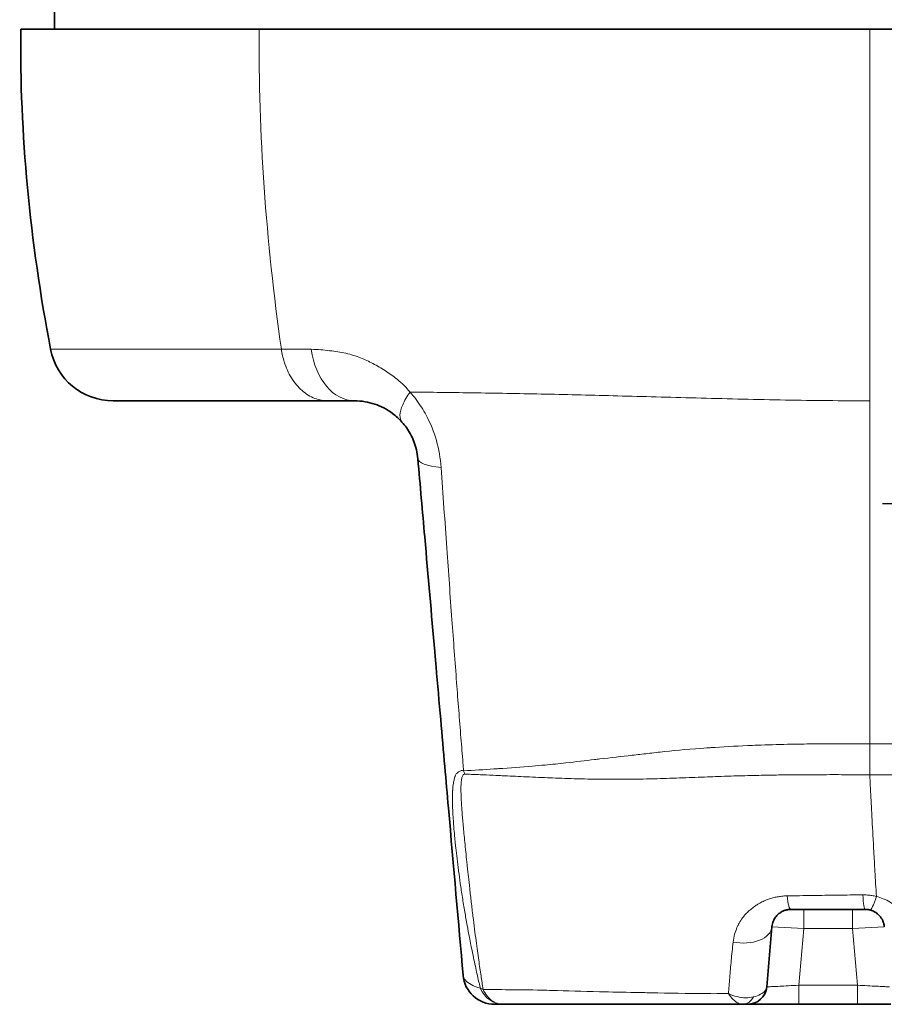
# Model space of a CAD drawing. Header units: millimetres. Extents: x 5 to 415, y 5 to 292.
# Tile 59 of 199: x 77 to 91, y 219 to 234. Entities that reach past the tile are written whole.
import ezdxf

# ---------------------------------------------------------------- set-up
doc = ezdxf.new("R2010")
doc.units = ezdxf.units.MM
doc.linetypes.add('CHAIN', pattern=[0.3543, 0.2362, -0.0295, 0.0591, -0.0295])
doc.linetypes.add('LONG_DASH_DOTTED', pattern=[0.3001, 0.2362, -0.0295, 0.0049, -0.0295])
for name, color, linetype, lineweight in [('Mittelpunktmarkierung (ISO)', 7, 'LONG_DASH_DOTTED', 25), ('Sichtbar (ISO)', 7, 'Continuous', 35), ('Sichtbar schmal (ISO)', 7, 'Continuous', 18)]:
    doc.layers.add(name, color=color, linetype=linetype, lineweight=lineweight)

msp = doc.modelspace()

# ---------------------------------------------------------------- linework, layer by layer
at = {"layer": 'Mittelpunktmarkierung (ISO)', "linetype": 'CHAIN', "ltscale": 8.778277}
msp.add_line((98.89540568, 226.73236588), (90.9955511, 226.73351475), dxfattribs=at)
at = {"layer": 'Sichtbar (ISO)'}
for p, q in [((77.96444454, 234.20456235), (77.9644436, 234.50493727)), ((90.79547127, 234.20454709), (133.94547839, 234.20468213)), ((82.26704165, 228.35490851), (82.68799806, 228.35490851)), ((89.17387861, 219.12876368), (89.25669388, 220.07534654)), ((85.02038583, 218.85491055), (84.89363225, 218.85491055)), ((85.0203721, 218.85491055), (85.02039812, 218.85491055)), ((85.02039812, 218.85491055), (85.02038583, 218.85491055)), ((85.0203973, 218.85491055), (88.79721663, 218.85491055)), ((88.87501927, 218.85491055), (88.79721663, 218.85491055)), ((89.67807608, 218.85491055), (90.6032153, 218.85491055))]:
    msp.add_line(p, q, dxfattribs=at)
for centre, radius, start, end in [((78.88668664, 229.35490851), 1, 190.900723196, 270.000000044), ((84.89363627, 219.35491055), 0.5, 184.999822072, 269.999693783), ((88.87502021, 219.15491055), 0.3, 269.999819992, 354.999978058), ((85.02040284, 219.35491055), 0.5, 269.995223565, 269.996477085)]:
    msp.add_arc(centre, radius, start, end, dxfattribs=at)
for centre, major_axis, ratio, start_param, end_param in [((92.17338615, 228.7042527), (7.77407722, -18.47416624), 0.6778933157, 4.1441349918, 4.4104793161), ((85.02037938, 219.35491055), (0.00002759, -0.5), 0.813070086, 6.2830995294, 6.2831606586)]:
    msp.add_ellipse(centre, major_axis=major_axis, ratio=ratio, start_param=start_param, end_param=end_param, dxfattribs=at)
for points, knots in [([(77.43433687, 234.20456069), (77.43433685, 234.20456494), (77.5592804, 234.20456957), (77.86094501, 234.20457541), (77.91069676, 234.20457631), (77.96444979, 234.20457721)], [-3.77153117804, -3.77153117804, -3.77153117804, -3.77153117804, -3.39162070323, -3.39162070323, -3.32378314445, -3.32378314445, -3.32378314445, -3.32378314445]), ([(81.18652528, 234.20453535), (80.25090047, 234.2045364), (79.26197494, 234.20453862), (77.79885782, 234.20454746), (77.43433689, 234.20455343), (77.43433687, 234.20456069)], [-1.1410218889, -1.1410218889, -1.1410218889, -1.1410218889, -0.5707381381, -0.5707381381, -0.00001721, -0.00001721, -0.00001721, -0.00001721]), ([(77.96444411, 234.20456235), (77.96444426, 234.20455969), (78.01531671, 234.20455725), (78.11102909, 234.20455505), (78.20674161, 234.20455285), (78.3472942, 234.20455087), (78.52574717, 234.20454912), (78.61497365, 234.20454825), (78.71367523, 234.20454742), (78.82087031, 234.20454666), (78.92806538, 234.20454589), (79.04375397, 234.20454517), (79.16711631, 234.20454451), (79.29047866, 234.20454384), (79.42151477, 234.20454323), (79.55936134, 234.20454266), (79.69720791, 234.2045421), (79.84186492, 234.20454158), (79.99239759, 234.20454111), (80.12308856, 234.2045407), (80.25820832, 234.20454033), (80.39724012, 234.20453999), (80.53627192, 234.20453964), (80.67921575, 234.20453934), (80.82510093, 234.20453906), (80.94358549, 234.20453884), (81.06401026, 234.20453863), (81.18653016, 234.20453845)], [0, 0, 0, 0, 0.07727824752, 0.07727824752, 0.07727824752, 0.15455660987, 0.15455660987, 0.15455660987, 0.19319579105, 0.19319579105, 0.19319579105, 0.23183497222, 0.23183497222, 0.23183497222, 0.2704741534, 0.2704741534, 0.2704741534, 0.30911333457, 0.30911333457, 0.30911333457, 0.34265949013, 0.34265949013, 0.34265949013, 0.37620564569, 0.37620564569, 0.37620564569, 0.40345105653, 0.40345105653, 0.40345105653, 0.40345105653]), ([(90.79547128, 234.20454709), (89.8349103, 234.20454408), (88.99944198, 234.20454154), (87.04800066, 234.20453724), (86.1895598, 234.20453608), (83.82137872, 234.20453382), (82.27373162, 234.20453413), (81.18653016, 234.20453535)], [-0.9054237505, -0.9054237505, -0.9054237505, -0.9054237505, -0.69931160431, -0.69931160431, -0.48779941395, -0.48779941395, -0.00000582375, -0.00000582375, -0.00000582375, -0.00000582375]), ([(78.88668664, 228.35490851), (78.88668632, 228.35490851), (78.8971367, 228.35490851), (78.91821651, 228.35490851), (78.93790832, 228.35490851), (78.96687584, 228.35490851), (79.00525511, 228.35490851), (79.04219024, 228.35490851), (79.08784214, 228.35490851), (79.14219638, 228.35490851), (79.19504488, 228.35490851), (79.25612024, 228.35490851), (79.32532018, 228.35490851), (79.39326785, 228.35490851), (79.46904871, 228.35490851), (79.55250021, 228.35490851), (79.63537888, 228.35490851), (79.72582325, 228.35490851), (79.82362936, 228.35490851), (79.92191753, 228.35490851), (80.0276402, 228.35490851), (80.14051796, 228.35490851), (80.25512861, 228.35490851), (80.37711573, 228.35490851), (80.50620945, 228.35490851), (80.63912337, 228.35490851), (80.77957071, 228.35490851), (80.92705807, 228.35490851), (81.0745571, 228.35490851), (81.22909726, 228.35490851), (81.39072204, 228.35490851), (81.54003172, 228.35490851), (81.69538752, 228.35490851), (81.85483366, 228.35490851), (81.92135338, 228.35490851), (81.98859362, 228.35490855), (82.05710192, 228.35490857), (82.09135608, 228.35490858), (82.12592778, 228.35490858), (82.16088872, 228.35490856), (82.17836918, 228.35490855), (82.19594699, 228.35490854), (82.21363129, 228.35490853), (82.22247344, 228.35490852), (82.23134222, 228.35490852), (82.24023879, 228.35490851), (82.24468707, 228.35490851), (82.2491423, 228.35490851), (82.25360462, 228.35490851), (82.25583578, 228.35490851), (82.25806871, 228.35490851), (82.26030343, 228.35490851), (82.2614208, 228.35490851), (82.26253861, 228.35490851), (82.26365687, 228.35490851), (82.264216, 228.35490851), (82.26477524, 228.35490851), (82.26533459, 228.35490851), (82.26561427, 228.35490851), (82.26589398, 228.35490851), (82.26617371, 228.35490851), (82.26631358, 228.35490851), (82.26645345, 228.35490851), (82.26659333, 228.35490851), (82.26666327, 228.35490851), (82.26673322, 228.35490851), (82.26680316, 228.35490851), (82.26683813, 228.35490851), (82.26687311, 228.35490851), (82.26690808, 228.35490851), (82.26692557, 228.35490851), (82.26694305, 228.35490851), (82.26696054, 228.35490851), (82.26696928, 228.35490851), (82.26697803, 228.35490851), (82.26698677, 228.35490851), (82.26699114, 228.35490851), (82.26699524, 228.35490851), (82.26699992, 228.35490851), (82.2670046, 228.35490851), (82.26701175, 228.35490851), (82.26704163, 228.35490851)], [0, 0, 0, 0, 0.0956671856, 0.0956671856, 0.0956671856, 0.1850351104, 0.1850351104, 0.1850351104, 0.2710403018, 0.2710403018, 0.2710403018, 0.3546629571, 0.3546629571, 0.3546629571, 0.4367723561, 0.4367723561, 0.4367723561, 0.5183181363, 0.5183181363, 0.5183181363, 0.6002658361, 0.6002658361, 0.6002658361, 0.6834715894, 0.6834715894, 0.6834715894, 0.7691396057, 0.7691396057, 0.7691396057, 0.8548144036, 0.8548144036, 0.8548144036, 0.9339611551, 0.9339611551, 0.9339611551, 0.9669805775, 0.9669805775, 0.9669805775, 0.9834902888, 0.9834902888, 0.9834902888, 0.9917451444, 0.9917451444, 0.9917451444, 0.9958725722, 0.9958725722, 0.9958725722, 0.9979362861, 0.9979362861, 0.9979362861, 0.998968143, 0.998968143, 0.998968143, 0.9994840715, 0.9994840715, 0.9994840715, 0.9997420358, 0.9997420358, 0.9997420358, 0.9998710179, 0.9998710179, 0.9998710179, 0.9999355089, 0.9999355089, 0.9999355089, 0.9999677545, 0.9999677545, 0.9999677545, 0.9999838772, 0.9999838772, 0.9999838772, 0.9999919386, 0.9999919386, 0.9999919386, 0.9999959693, 0.9999959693, 0.9999959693, 0.9999979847, 0.9999979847, 0.9999979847, 1, 1, 1, 1]), ([(82.68800625, 228.35490851), (82.74098306, 228.35490713), (82.84498758, 228.34698486), (83.00097328, 228.30895762), (83.14792554, 228.24760145), (83.29418947, 228.15713319), (83.38812468, 228.07222865), (83.43394024, 228.02091845)], [0.0000010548, 0.0000010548, 0.0000010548, 0.0000010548, 0.22738049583, 0.42804368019, 0.61065916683, 0.79410038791, 1, 1, 1, 1]), ([(83.43394024, 228.02091845), (83.45862871, 227.99326741), (83.48217363, 227.96381162), (83.50430803, 227.93252163), (83.52750042, 227.89973604), (83.54914423, 227.86493671), (83.56870641, 227.82856619), (83.58872782, 227.79134187), (83.60656872, 227.75247171), (83.6218584, 227.71254462), (83.63770302, 227.67116838), (83.65080787, 227.62865708), (83.66097109, 227.58582444), (83.67234569, 227.53788646), (83.68003563, 227.48954595), (83.68419209, 227.44206416)], [0, 0, 0, 0, 0.18263856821, 0.18263856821, 0.18263856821, 0.37400697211, 0.37400697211, 0.37400697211, 0.56986776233, 0.56986776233, 0.56986776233, 0.77283729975, 0.77283729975, 0.77283729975, 0.99999928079, 0.99999928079, 0.99999928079, 0.99999928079]), ([(83.79219836, 226.20754664), (83.79206278, 226.20909636), (83.79192719, 226.21064622), (83.79179159, 226.21219622), (83.75666111, 226.61375202), (83.72071554, 227.02459584), (83.68419204, 227.44206467)], [0.86327464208, 0.86327464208, 0.86327464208, 0.86327464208, 0.86380036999, 0.86380036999, 0.86380036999, 0.99999999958, 0.99999999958, 0.99999999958, 0.99999999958]), ([(84.16496364, 221.94682004), (84.14592719, 222.16440487), (84.12704495, 222.38024594), (84.10817316, 222.59596179), (84.08664984, 222.84198628), (84.06514056, 223.0878369), (84.04343605, 223.33591514), (84.0193766, 223.61090999), (83.99507706, 223.88863597), (83.97022398, 224.17270685), (83.96335198, 224.25125374), (83.95643743, 224.33028833), (83.94947325, 224.40989059)], [0.33429008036, 0.33429008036, 0.33429008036, 0.33429008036, 0.41875505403, 0.41875505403, 0.41875505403, 0.51508758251, 0.51508758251, 0.51508758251, 0.62187223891, 0.62187223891, 0.62187223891, 0.65139868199, 0.65139868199, 0.65139868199, 0.65139868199]), ([(89.25669394, 220.07534721), (89.25803346, 220.09065573), (89.26283099, 220.11959063), (89.27563486, 220.15956877), (89.29215459, 220.19437963), (89.31127711, 220.22447788), (89.33218385, 220.25032312), (89.35433086, 220.27239792), (89.37740195, 220.29115845), (89.40120079, 220.30695596), (89.42552854, 220.32001334), (89.45001998, 220.33043004), (89.4744586, 220.33839781), (89.49937065, 220.34426397), (89.52624727, 220.34821437), (89.54536731, 220.34920052), (89.55555301, 220.34920055)], [0, 0, 0, 0, 0.11226163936, 0.21459536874, 0.30826358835, 0.39400534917, 0.47263298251, 0.54505881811, 0.61232470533, 0.67543491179, 0.73483841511, 0.79067174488, 0.84247153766, 0.89171235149, 0.9428149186, 0.9999999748, 0.9999999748, 0.9999999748, 0.9999999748]), ([(89.55555294, 220.34920055), (89.68139332, 220.34920055), (89.93356773, 220.34920055), (90.32384703, 220.34920055), (90.58824876, 220.34920055), (90.72576343, 220.34920061)], [0, 0, 0, 0, 0.32566933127, 0.6499439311, 0.99995525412, 0.99995525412, 0.99995525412, 0.99995525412]), ([(90.72578816, 220.34920061), (90.7289349, 220.34920213), (90.7322412, 220.34917861), (90.73601197, 220.34904752), (90.73978273, 220.34891643), (90.74401717, 220.34867153), (90.74786613, 220.34838429), (90.7498248, 220.34823811), (90.75168232, 220.34808249), (90.75356603, 220.34790721), (90.75538397, 220.34773806), (90.7572262, 220.34755069), (90.75920118, 220.34732925), (90.76322259, 220.34687836), (90.76779853, 220.34627225), (90.77218098, 220.34558509), (90.77483882, 220.34516835), (90.77742471, 220.34472927), (90.78027151, 220.34420263), (90.78211875, 220.3438609), (90.78407578, 220.34348164), (90.78622871, 220.34303822), (90.79169952, 220.34191146), (90.79843989, 220.34036098), (90.80589745, 220.33829332)], [0, 0, 0, 0, 0.1666666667, 0.1666666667, 0.1666666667, 0.3333333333, 0.3333333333, 0.3333333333, 0.4181472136, 0.4181472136, 0.4181472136, 0.5, 0.5, 0.5, 0.6666666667, 0.6666666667, 0.6666666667, 0.7677451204, 0.7677451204, 0.7677451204, 0.8333333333, 0.8333333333, 0.8333333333, 1, 1, 1, 1]), ([(90.80589745, 220.33829332), (90.81903178, 220.33465028), (90.83206326, 220.3300582), (90.84488787, 220.32450973), (90.85390599, 220.3206081), (90.862825, 220.31622973), (90.87156257, 220.31137511), (90.87525064, 220.309326), (90.87890619, 220.30719204), (90.88252632, 220.30497343), (90.89472305, 220.29749862), (90.90650271, 220.28907001), (90.91769231, 220.27975289), (90.92203058, 220.27614059), (90.9262809, 220.27239442), (90.93043484, 220.26851683), (90.93699506, 220.26239303), (90.94331511, 220.25594134), (90.94936958, 220.24916917), (90.95925773, 220.23810887), (90.96843966, 220.22619909), (90.97680409, 220.21341496), (90.98516851, 220.20063082), (90.99271164, 220.18697017), (90.99925301, 220.17245252), (91.00255605, 220.1651219), (91.00560287, 220.15757367), (91.00836614, 220.14980831), (91.01107528, 220.14219506), (91.01351179, 220.13437304), (91.01564693, 220.12634602), (91.01995985, 220.11013162), (91.02304552, 220.09307649), (91.02459761, 220.07534536)], [0, 0, 0, 0, 0.125, 0.125, 0.125, 0.21289859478, 0.21289859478, 0.21289859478, 0.25, 0.25, 0.25, 0.375, 0.375, 0.375, 0.42346315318, 0.42346315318, 0.42346315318, 0.5, 0.5, 0.5, 0.625, 0.625, 0.625, 0.75, 0.75, 0.75, 0.81311819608, 0.81311819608, 0.81311819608, 0.875, 0.875, 0.875, 0.99999978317, 0.99999978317, 0.99999978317, 0.99999978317]), ([(88.9186716, 218.85491124), (88.94303526, 218.85491268), (88.98991714, 218.85491085), (89.05107929, 218.8549101), (89.06754129, 218.85490999)], [0.22244058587, 0.22244058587, 0.22244058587, 0.22244058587, 0.4, 0.46062525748, 0.46062525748, 0.46062525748, 0.46062525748]), ([(89.17341693, 218.85491028), (89.18046756, 218.85491036), (89.24811294, 218.85491122), (89.32506931, 218.85491316), (89.3981033, 218.85491123)], [0.5784354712, 0.5784354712, 0.5784354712, 0.5784354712, 0.6, 0.78227785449, 0.78227785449, 0.78227785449, 0.78227785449]), ([(89.67807608, 218.85491055), (89.59193292, 218.85489014), (89.50471195, 218.85490482), (89.41464613, 218.85491084), (89.40634853, 218.85491132), (89.39810248, 218.85491171)], [0, 0, 0, 0, 0.025842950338, 0.025842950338, 0.028481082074, 0.028481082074, 0.028481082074, 0.028481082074]), ([(90.8589386, 218.85491098), (90.93177362, 218.85491258), (91.02640772, 218.85491092), (91.10732756, 218.85491013), (91.12564357, 218.85491001)], [0.21449330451, 0.21449330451, 0.21449330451, 0.21449330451, 0.4, 0.45729571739, 0.45729571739, 0.45729571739, 0.45729571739])]:
    msp.add_open_spline(points, degree=3, knots=knots, dxfattribs=at)
for points in [[(83.94947323, 224.40989076), (83.89810484, 224.99704342), (83.84548654, 225.59844175), (83.79219836, 226.20754664)], [(84.39553879, 219.31133423), (84.32311422, 220.13914944), (84.24644619, 221.01548356), (84.16496364, 221.94682004)], [(88.87501958, 218.85491055), (88.87502558, 218.85490774), (88.87604926, 218.85490643), (88.87819154, 218.85490605)], [(88.91864895, 218.8549111), (88.89797218, 218.85490767), (88.88472649, 218.85489798), (88.87830532, 218.85490104)], [(89.17342307, 218.85490996), (89.13515804, 218.85490925), (89.09958014, 218.85490919), (89.06757644, 218.85490968)], [(90.85894169, 218.85491066), (90.77703516, 218.85490627), (90.68958008, 218.85489339), (90.6032153, 218.85491055)]]:
    msp.add_open_spline(points, degree=3, dxfattribs=at)
at = {"layer": 'Sichtbar schmal (ISO)'}
for p, q in [((90.79547127, 234.20454718), (90.79545582, 228.35517742)), ((90.79545582, 228.3551774), (90.79543332, 222.95676826)), ((84.51341205, 222.53720485), (84.51341144, 222.537212)), ((89.75631632, 220.34920055), (89.75631632, 220.04920059)), ((90.52497506, 220.04919999), (90.52497506, 220.34920055)), ((89.75631632, 220.04920059), (89.2566939, 220.07534674)), ((89.6780761, 219.15491102), (89.75631632, 220.04920059)), ((89.75631632, 220.04920059), (90.52497508, 220.04919999)), ((91.02459754, 220.07534617), (90.52497509, 220.04919999)), ((90.52497509, 220.04919999), (90.60321528, 219.15491105)), ((88.57515524, 219.06920743), (88.57515089, 219.06921484)), ((89.67807608, 218.85491055), (89.67807608, 219.15491102)), ((89.67807609, 219.15491102), (90.60321529, 219.15491105)), ((90.6032153, 219.15491105), (90.6032153, 218.85491055)), ((88.61727199, 219.00421709), (88.61726605, 219.00422537))]:
    msp.add_line(p, q, dxfattribs=at)
for centre, major_axis, ratio, start_param, end_param in [((92.16740914, 228.701409), (4.22122895, -19.09018078), 0.5310620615, 4.3051297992, 4.5713330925), ((82.26701321, 229.3549085), (0.00030898, -0.99999999), 0.7438897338, 4.9024125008, 5.1091423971), ((82.68799234, 229.35490851), (0.00001083, -1), 0.6940596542, 4.9016908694, 6.2831818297), ((84.6803865, 227.52922319), (-0.99619446, -0.08715851), 0.2176548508, 0.0000007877, 0.8664112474), ((90.79628855, 222.9654965), (0.00067601, -0.5000202), 0.001734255, 4.7298433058, 6.1697417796), ((84.74359621, 222.72777709), (-0.01148241, 0.49986812), 0.7431639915, 1.9581215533, 2.0761704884), ((90.72591832, 220.84920054), (-0.00011284, -0.49999999), 0.0923911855, 5.28626702, 6.2828824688), ((89.55554592, 220.84920055), (0.00000711, -0.5), 0.1492525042, 5.3245133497, 6.2831824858), ((90.94035255, 220.81987314), (-0.13446061, -0.48157829), 0.0793739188, 0.0001442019, 1.0028223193), ((88.75859654, 220.11892458), (0.49809737, -0.04357767), 0.5959348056, 4.5344153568, 6.2831846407), ((85.02040284, 219.35491055), (-0.49344431, -0.08070141), 0.5933446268, 0.6800954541, 0.799356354), ((85.02037938, 219.35491055), (0.00002759, -0.5), 0.813070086, 5.2287240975, 6.2830726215), ((88.79718958, 219.15491054), (0.00003951, -0.29999999), 0.7091215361, 6.283126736, 7.1963712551)]:
    msp.add_ellipse(centre, major_axis=major_axis, ratio=ratio, start_param=start_param, end_param=end_param, dxfattribs=at)
for points, knots in [([(77.90473027, 229.16580089), (77.90473026, 229.16580098), (77.91593982, 229.16580037), (77.93859551, 229.16580089), (77.95975943, 229.16580138), (77.99090856, 229.16580225), (78.03220514, 229.16580089), (78.03854309, 229.16580068), (78.0451201, 229.16580052), (78.05193652, 229.1658004), (78.08786311, 229.16579978), (78.13044509, 229.16580031), (78.17965062, 229.16580089), (78.23657029, 229.16580156), (78.30235238, 229.1658013), (78.37688576, 229.16580089), (78.40607618, 229.16580073), (78.43660722, 229.16580069), (78.46847069, 229.1658007), (78.51649352, 229.16580072), (78.56754339, 229.16580086), (78.62156926, 229.16580089), (78.66722152, 229.16580092), (78.71500353, 229.16580079), (78.76487787, 229.16580073), (78.81251369, 229.16580067), (78.86205814, 229.16580066), (78.91348738, 229.16580089), (78.97701959, 229.16580117), (79.04342008, 229.16580144), (79.11262903, 229.16580141), (79.15866716, 229.16580139), (79.20594783, 229.16580125), (79.25444886, 229.16580089), (79.33513287, 229.1658003), (79.41919874, 229.16579975), (79.5065512, 229.16579992), (79.55266379, 229.16580001), (79.59969205, 229.1658003), (79.64761871, 229.16580089), (79.74209848, 229.16580206), (79.84007041, 229.16580347), (79.94141894, 229.1658031), (79.99327413, 229.16580292), (80.04601308, 229.16580227), (80.09962043, 229.16580089), (80.18045339, 229.16579881), (80.26325122, 229.16579684), (80.34796718, 229.16579643), (80.42925296, 229.16579604), (80.51230506, 229.1657971), (80.59701732, 229.16580089), (80.65634885, 229.16580355), (80.71652329, 229.16580474), (80.77749355, 229.16580501), (80.88075492, 229.16580545), (80.9862974, 229.16580322), (81.09428558, 229.16580089), (81.23759119, 229.1657978), (81.38513975, 229.16580286), (81.53657203, 229.16580089)], [0.00000001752, 0.00000001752, 0.00000001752, 0.00000001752, 0.09566698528, 0.09566698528, 0.09566698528, 0.18503472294, 0.18503472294, 0.18503472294, 0.19875033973, 0.19875033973, 0.19875033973, 0.27103973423, 0.27103973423, 0.27103973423, 0.35466221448, 0.35466221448, 0.35466221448, 0.38741232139, 0.38741232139, 0.38741232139, 0.43677144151, 0.43677144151, 0.43677144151, 0.47848025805, 0.47848025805, 0.47848025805, 0.51831705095, 0.51831705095, 0.51831705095, 0.56752873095, 0.56752873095, 0.56752873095, 0.6002645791, 0.6002645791, 0.6002645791, 0.65472237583, 0.65472237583, 0.65472237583, 0.68347015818, 0.68347015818, 0.68347015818, 0.74014182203, 0.74014182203, 0.74014182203, 0.76913799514, 0.76913799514, 0.76913799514, 0.81286047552, 0.81286047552, 0.81286047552, 0.85481261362, 0.85481261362, 0.85481261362, 0.8841954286, 0.8841954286, 0.8841954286, 0.93395919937, 0.93395919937, 0.93395919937, 0.99999816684, 0.99999816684, 0.99999816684, 0.99999816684]), ([(81.53657206, 229.1658007), (81.58490765, 229.16579459), (81.68436409, 229.16585479), (81.84097137, 229.16614959), (81.95043428, 229.16650937), (82.00633352, 229.16672782)], [0.00000005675, 0.00000005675, 0.00000005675, 0.00000005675, 0.33333333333, 0.66666666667, 1, 1, 1, 1]), ([(81.58102793, 228.96827052), (81.60841746, 228.88044705), (81.64636656, 228.79474955), (81.69381221, 228.71762659), (81.74125786, 228.64050363), (81.79824938, 228.5720062), (81.86098946, 228.51705638), (81.92372953, 228.46210657), (81.99220854, 228.42065415), (82.0614078, 228.39388836), (82.13060706, 228.36712256), (82.20049544, 228.3549085), (82.26704163, 228.35490851)], [0, 0, 0, 0, 0.25, 0.25, 0.25, 0.5, 0.5, 0.5, 0.75, 0.75, 0.75, 1, 1, 1, 1]), ([(82.78350439, 229.0309328), (82.84913605, 229.00377006), (82.91333545, 228.97409581), (82.97745768, 228.94095965), (83.01054962, 228.92385887), (83.04362175, 228.90582344), (83.07682294, 228.88660532), (83.14043021, 228.84978699), (83.20456742, 228.80918446), (83.26440046, 228.76623973), (83.29631512, 228.74333321), (83.32700523, 228.71981286), (83.35571446, 228.6962787), (83.43824725, 228.62862309), (83.50443778, 228.55951016), (83.56049213, 228.49368315)], [0, 0, 0, 0, 0.2198658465, 0.2198658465, 0.2198658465, 0.3333333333, 0.3333333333, 0.3333333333, 0.5507158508, 0.5507158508, 0.5507158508, 0.6666666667, 0.6666666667, 0.6666666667, 1, 1, 1, 1]), ([(83.56049213, 228.49368315), (83.51190644, 228.42368967), (83.47214444, 228.35466138), (83.44522894, 228.29281642), (83.41831344, 228.23097147), (83.40377289, 228.17608821), (83.40185618, 228.12983686), (83.39993948, 228.08358551), (83.41119793, 228.04639032), (83.43394024, 228.02091845)], [0, 0, 0, 0, 0.3333333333, 0.3333333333, 0.3333333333, 0.6666666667, 0.6666666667, 0.6666666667, 1, 1, 1, 1]), ([(83.56050161, 228.49368611), (83.58711139, 228.49338483), (83.61375843, 228.49306543), (83.64043426, 228.49274594), (83.94547838, 228.48909254), (84.25428678, 228.4854263), (84.56808507, 228.48077113)], [0, 0, 0, 0, 0.0804166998, 0.0804166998, 0.0804166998, 1, 1, 1, 1]), ([(83.56050161, 228.49368611), (83.59415106, 228.45510449), (83.62637721, 228.41510594), (83.65699496, 228.37404424), (83.71599925, 228.29491312), (83.76902742, 228.21183405), (83.81477489, 228.12733006), (83.88426105, 227.99897635), (83.93694013, 227.86733738), (83.97583874, 227.72948469), (84.01473736, 227.59163201), (84.03988879, 227.44757699), (84.04974115, 227.30755837)], [0, 0, 0, 0, 0.1138773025, 0.1138773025, 0.1138773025, 0.3333333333, 0.3333333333, 0.3333333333, 0.6666666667, 0.6666666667, 0.6666666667, 1, 1, 1, 1]), ([(84.5680821, 228.48077031), (84.60592245, 228.48020897), (84.99620207, 228.47388206), (85.75334546, 228.46056363), (86.88876057, 228.43190217), (87.91947431, 228.40277987), (88.7986599, 228.38077573), (89.69144206, 228.3623099), (90.35423008, 228.3551571), (90.79545582, 228.35517742)], [0, 0, 0, 0, 0.0210689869, 0.2168562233, 0.4126434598, 0.6084306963, 0.7063243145, 0.8042179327, 1, 1, 1, 1]), ([(84.39381792, 222.65490851), (84.38295166, 222.78610601), (84.34867814, 223.20267378), (84.29073283, 223.94951606), (84.21700325, 224.94443258), (84.13627667, 226.07419728), (84.07985388, 226.88064372), (84.04974115, 227.30755837)], [0, 0, 0, 0, 0.0894364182, 0.2820383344, 0.4961096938, 0.7348201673, 1, 1, 1, 1]), ([(90.79543332, 222.95676826), (90.46365508, 222.95829102), (90.14220767, 222.95689858), (89.8506215, 222.95331006), (89.72968948, 222.95182176), (89.61419198, 222.9499528), (89.50083882, 222.94751865), (89.34087966, 222.94408369), (89.18509014, 222.93952365), (89.02631409, 222.93332105), (88.97605796, 222.93135779), (88.92547662, 222.92924147), (88.87489401, 222.926989), (88.67562391, 222.91811539), (88.47667125, 222.90712683), (88.29342429, 222.89506777), (88.27208935, 222.89366376), (88.25096194, 222.89224528), (88.23005474, 222.89081402), (87.98399186, 222.87396913), (87.76748028, 222.85481135), (87.56503375, 222.83293673)], [0, 0, 0, 0, 0.25, 0.25, 0.25, 0.3536846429, 0.3536846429, 0.3536846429, 0.5, 0.5, 0.5, 0.5463120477, 0.5463120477, 0.5463120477, 0.7287582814, 0.7287582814, 0.7287582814, 0.75, 0.75, 0.75, 1, 1, 1, 1]), ([(139.44547836, 222.94791403), (137.90229524, 222.94791448), (136.35911228, 222.9478975), (134.81592943, 222.947867), (133.3842185, 222.94783871), (131.95250767, 222.94779878), (130.52079697, 222.94775011), (129.19685998, 222.9477051), (127.8729231, 222.94765262), (126.54898632, 222.94759502), (125.3251323, 222.94754178), (124.10127838, 222.94748418), (122.87742453, 222.94742407), (121.74520389, 222.94736847), (120.61298332, 222.94731073), (119.48076282, 222.94725225), (118.43221568, 222.94719809), (117.38366859, 222.94714331), (116.33512157, 222.94708928), (115.3630793, 222.94703919), (114.39103709, 222.94698975), (113.41899481, 222.94694078), (112.51757469, 222.94689537), (111.61615451, 222.94685035), (110.71473429, 222.9468049), (109.87864168, 222.94676274), (109.04254903, 222.94672021), (108.20645634, 222.94667656), (107.43037409, 222.94663605), (106.65429181, 222.94659458), (105.87820949, 222.94655226), (105.15701785, 222.94651293), (104.43582618, 222.94647285), (103.71463447, 222.94642974), (103.04451791, 222.94638967), (102.37440131, 222.94634697), (101.70428642, 222.94631208), (101.08318702, 222.94627974), (100.4620891, 222.94625411), (99.84099223, 222.94625267), (99.26794459, 222.94625134), (98.69489785, 222.9462706), (98.1218373, 222.94625856), (97.59439574, 222.94624747), (97.06694248, 222.94620987), (96.53952148, 222.94615874), (96.06130932, 222.94611239), (95.58312369, 222.94605492), (95.10491827, 222.94619268), (94.65426059, 222.94632251), (94.20358534, 222.94662574), (93.7530693, 222.94721651), (93.28762115, 222.94782685), (92.82234295, 222.94874413), (92.35650804, 222.95017231), (92.09128476, 222.95098544), (91.82588092, 222.9519635), (91.56074157, 222.95309334), (91.37494965, 222.95388506), (91.18928759, 222.95475129), (91.0039084, 222.95568665), (90.93437483, 222.95603749), (90.86508317, 222.95637088), (90.79543332, 222.95676826)], [0, 0, 0, 0, 0.0951581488, 0.0951581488, 0.0951581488, 0.1834425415, 0.1834425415, 0.1834425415, 0.2650812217, 0.2650812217, 0.2650812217, 0.34054844, 0.34054844, 0.34054844, 0.4103652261, 0.4103652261, 0.4103652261, 0.4750224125, 0.4750224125, 0.4750224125, 0.5349620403, 0.5349620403, 0.5349620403, 0.5905468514, 0.5905468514, 0.5905468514, 0.6421033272, 0.6421033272, 0.6421033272, 0.6899593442, 0.6899593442, 0.6899593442, 0.7344306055, 0.7344306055, 0.7344306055, 0.7757523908, 0.7757523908, 0.7757523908, 0.8140516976, 0.8140516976, 0.8140516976, 0.8493880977, 0.8493880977, 0.8493880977, 0.8819115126, 0.8819115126, 0.8819115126, 0.9114004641, 0.9114004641, 0.9114004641, 0.939190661, 0.939190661, 0.939190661, 0.9679019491, 0.9679019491, 0.9679019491, 0.9842487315, 0.9842487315, 0.9842487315, 0.9957034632, 0.9957034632, 0.9957034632, 1, 1, 1, 1]), ([(87.56503375, 222.83293673), (87.47691985, 222.82320157), (87.38884192, 222.81337305), (87.30079263, 222.80345393), (87.21975946, 222.7943252), (87.13875119, 222.78511974), (87.05762272, 222.77584194), (86.88834142, 222.75648304), (86.7189396, 222.73685818), (86.54584612, 222.71675193), (86.51944067, 222.71368472), (86.49294439, 222.71060404), (86.46634216, 222.7075106), (86.31856099, 222.69032591), (86.16758925, 222.67274763), (86.01169785, 222.65490831)], [0, 0, 0, 0, 0.1735825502, 0.1735825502, 0.1735825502, 0.3333333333, 0.3333333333, 0.3333333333, 0.6666666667, 0.6666666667, 0.6666666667, 0.7175167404, 0.7175167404, 0.7175167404, 1, 1, 1, 1]), ([(86.01169785, 222.65490831), (85.90260085, 222.64313823), (85.79401264, 222.63204433), (85.68509566, 222.62174852), (85.61951371, 222.61554913), (85.55381309, 222.60963902), (85.48790585, 222.60404427), (85.31254141, 222.58915787), (85.13565285, 222.57658879), (84.95525834, 222.56465282), (84.93091283, 222.56304197), (84.90650453, 222.56144056), (84.88202977, 222.55985024), (84.72515232, 222.54965666), (84.56554283, 222.539919), (84.40396703, 222.53106868)], [0, 0, 0, 0, 0.2080566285, 0.2080566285, 0.2080566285, 0.3333333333, 0.3333333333, 0.3333333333, 0.6666666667, 0.6666666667, 0.6666666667, 0.7116523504, 0.7116523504, 0.7116523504, 1, 1, 1, 1]), ([(84.32534744, 220.94920054), (84.32488773, 220.95273293), (84.32443011, 220.95625611), (84.32397456, 220.95977012), (84.31554898, 221.02476294), (84.30783146, 221.08661465), (84.30076073, 221.14555697), (84.2935912, 221.20532291), (84.28708681, 221.26209781), (84.2812004, 221.31613555), (84.27931827, 221.33341361), (84.27749937, 221.35041196), (84.27574251, 221.36713925), (84.27193978, 221.40334557), (84.26842656, 221.4382832), (84.26519935, 221.47163718), (84.26024295, 221.52286285), (84.25596322, 221.57035181), (84.25234058, 221.61297745), (84.25028101, 221.63721126), (84.24843335, 221.65987354), (84.24679107, 221.6807607), (84.24505316, 221.70286414), (84.24354913, 221.72297625), (84.24222813, 221.74146911), (84.23867546, 221.79120324), (84.23643578, 221.82922644), (84.23465758, 221.86278855), (84.23259534, 221.90171162), (84.23115599, 221.93463891), (84.23014627, 221.96332176), (84.2299616, 221.96856753), (84.22979139, 221.9736713), (84.22963465, 221.97864378), (84.2286209, 222.01080485), (84.22817086, 222.03747666), (84.22791277, 222.05886886), (84.22765468, 222.08026106), (84.22758116, 222.09637136), (84.22754018, 222.11100308), (84.22751077, 222.12150613), (84.22750171, 222.13123953), (84.2277616, 222.14353172), (84.22786376, 222.14836368), (84.22800866, 222.15359049), (84.22821891, 222.15941117), (84.2287999, 222.17549632), (84.22987048, 222.19614157), (84.23125487, 222.2183288), (84.23164586, 222.22459517), (84.23206088, 222.23098487), (84.23249353, 222.2374312), (84.23353194, 222.25290298), (84.2346976, 222.26864826), (84.23648008, 222.28569498), (84.23806984, 222.30089854), (84.2401416, 222.31714273), (84.24326508, 222.33504581), (84.24379963, 222.33810977), (84.24436, 222.34122869), (84.2449447, 222.34438657), (84.24799279, 222.36084895), (84.25173573, 222.37835783), (84.25581303, 222.39472738), (84.25978012, 222.4106544), (84.26408319, 222.42549369), (84.26792289, 222.43747906), (84.26876267, 222.44010038), (84.26957773, 222.4425864), (84.27035656, 222.44492068), (84.27477955, 222.45817706), (84.27843569, 222.46611469), (84.28218574, 222.47234805), (84.28581362, 222.47837831), (84.289531, 222.48282707), (84.29502096, 222.48845283), (84.29724587, 222.49073277), (84.29971992, 222.49325559), (84.30241546, 222.49590239), (84.30846796, 222.50184547), (84.3156843, 222.508392), (84.32366648, 222.51423549), (84.32996847, 222.51884895), (84.33676768, 222.52299932), (84.34356389, 222.52626009), (84.35287305, 222.53072656), (84.36232155, 222.53324144), (84.37207177, 222.53406512), (84.38247118, 222.53494364), (84.39306556, 222.53394963), (84.40396783, 222.53106914)], [0, 0, 0, 0, 0.0017385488, 0.0017385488, 0.0017385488, 0.0338936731, 0.0338936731, 0.0338936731, 0.0664981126, 0.0664981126, 0.0664981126, 0.0769230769, 0.0769230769, 0.0769230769, 0.0994879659, 0.0994879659, 0.0994879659, 0.1341435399, 0.1341435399, 0.1341435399, 0.1538461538, 0.1538461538, 0.1538461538, 0.1746960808, 0.1746960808, 0.1746960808, 0.2307692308, 0.2307692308, 0.2307692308, 0.2957990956, 0.2957990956, 0.2957990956, 0.3076923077, 0.3076923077, 0.3076923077, 0.3846153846, 0.3846153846, 0.3846153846, 0.4615384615, 0.4615384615, 0.4615384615, 0.5167559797, 0.5167559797, 0.5167559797, 0.5384615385, 0.5384615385, 0.5384615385, 0.5984437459, 0.5984437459, 0.5984437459, 0.6153846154, 0.6153846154, 0.6153846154, 0.6560442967, 0.6560442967, 0.6560442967, 0.6923076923, 0.6923076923, 0.6923076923, 0.6985138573, 0.6985138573, 0.6985138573, 0.7308672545, 0.7308672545, 0.7308672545, 0.7623460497, 0.7623460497, 0.7623460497, 0.7692307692, 0.7692307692, 0.7692307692, 0.8083292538, 0.8083292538, 0.8083292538, 0.8461538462, 0.8461538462, 0.8461538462, 0.861482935, 0.861482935, 0.861482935, 0.8959024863, 0.8959024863, 0.8959024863, 0.9230769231, 0.9230769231, 0.9230769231, 0.9602992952, 0.9602992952, 0.9602992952, 1, 1, 1, 1]), ([(84.47000347, 220.94920226), (84.4663874, 220.98297723), (84.45689483, 221.0723677), (84.44229833, 221.21278709), (84.42683328, 221.36597813), (84.4131227, 221.50615402), (84.40106572, 221.63427728), (84.39059783, 221.75129066), (84.38169791, 221.85792771), (84.37437796, 221.95473552), (84.36866171, 222.042243), (84.36457608, 222.12108219), (84.36217059, 222.19181796), (84.36152956, 222.25456009), (84.36272073, 222.30903027), (84.36573256, 222.35511067), (84.37050814, 222.39320255), (84.3770404, 222.42398271), (84.38539597, 222.44796116), (84.39567666, 222.46527668), (84.40824606, 222.47608599), (84.41853798, 222.47851251), (84.42410908, 222.47830685)], [0, 0, 0, 0, 0.0604847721, 0.1600719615, 0.2515702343, 0.3355134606, 0.4126052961, 0.4835079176, 0.5486734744, 0.6083981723, 0.6629941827, 0.7128743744, 0.7585451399, 0.8002420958, 0.8375624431, 0.8702520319, 0.8987869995, 0.9238164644, 0.9458689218, 0.9654532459, 0.9828738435, 1, 1, 1, 1]), ([(84.42410919, 222.47830697), (84.51875655, 222.47481262), (84.61289273, 222.47104302), (84.70639517, 222.46712289), (84.77565814, 222.46421902), (84.84457686, 222.46122561), (84.91315942, 222.4581668), (84.94566555, 222.45671702), (84.97809615, 222.45525258), (85.01046551, 222.45377647), (85.12290031, 222.4486492), (85.2345724, 222.44342694), (85.34582709, 222.43831664), (85.47192391, 222.43252458), (85.59748757, 222.42687683), (85.72302543, 222.42172), (85.73246861, 222.4213321), (85.74191171, 222.42094689), (85.75135484, 222.42056454), (85.8822454, 222.4152649), (86.01315398, 222.41051755), (86.14488005, 222.40674017), (86.28710891, 222.40266162), (86.43028856, 222.39971396), (86.57537766, 222.39822317), (86.58105888, 222.39816479), (86.58674301, 222.39810864), (86.59243017, 222.39805473), (86.735309, 222.39670023), (86.8800898, 222.39680024), (87.0280171, 222.39844438), (87.16114859, 222.39992407), (87.29682422, 222.40264144), (87.43598021, 222.40641045), (87.44043011, 222.40653098), (87.44488357, 222.40665257), (87.4493406, 222.40677522), (87.58151579, 222.41041236), (87.71685044, 222.41500299), (87.85590657, 222.42012033), (87.98212742, 222.42476533), (88.11141121, 222.42982274), (88.24442699, 222.43476679), (88.29781337, 222.4367511), (88.35176972, 222.43872116), (88.40637334, 222.44064842), (88.47477524, 222.44306269), (88.54419252, 222.44540954), (88.61457723, 222.44763421), (88.72895932, 222.45124952), (88.84600011, 222.4545364), (88.96539079, 222.45733755), (89.07426594, 222.45989198), (89.18509514, 222.46204098), (89.29770111, 222.4637797), (89.38108438, 222.46506721), (89.46544668, 222.46613259), (89.55065335, 222.46698307), (89.57306664, 222.46720678), (89.5955384, 222.4674156), (89.6180681, 222.46761012), (89.73019434, 222.46857823), (89.84372548, 222.46918239), (89.95825922, 222.46953228), (90.02768121, 222.46974435), (90.09748975, 222.46986458), (90.16767336, 222.46990815), (90.22784379, 222.4699455), (90.28828983, 222.46992649), (90.34905816, 222.46986249), (90.45442902, 222.46975153), (90.56071742, 222.46950018), (90.66670992, 222.46915622), (90.71017105, 222.46901518), (90.75316146, 222.46886225), (90.79686205, 222.46869022)], [0, 0, 0, 0, 0.0500979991, 0.0500979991, 0.0500979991, 0.0872086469, 0.0872086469, 0.0872086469, 0.1047980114, 0.1047980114, 0.1047980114, 0.1658945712, 0.1658945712, 0.1658945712, 0.235141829, 0.235141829, 0.235141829, 0.24035073, 0.24035073, 0.24035073, 0.3125509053, 0.3125509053, 0.3125509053, 0.3905077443, 0.3905077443, 0.3905077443, 0.3935602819, 0.3935602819, 0.3935602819, 0.4702494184, 0.4702494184, 0.4702494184, 0.5392680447, 0.5392680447, 0.5392680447, 0.5414751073, 0.5414751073, 0.5414751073, 0.6069264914, 0.6069264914, 0.6069264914, 0.6663365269, 0.6663365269, 0.6663365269, 0.6901809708, 0.6901809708, 0.6901809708, 0.7200508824, 0.7200508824, 0.7200508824, 0.7685924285, 0.7685924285, 0.7685924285, 0.8128585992, 0.8128585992, 0.8128585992, 0.8456371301, 0.8456371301, 0.8456371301, 0.8542593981, 0.8542593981, 0.8542593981, 0.8971708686, 0.8971708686, 0.8971708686, 0.9231806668, 0.9231806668, 0.9231806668, 0.9454796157, 0.9454796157, 0.9454796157, 0.984145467, 0.984145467, 0.984145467, 1, 1, 1, 1]), ([(139.44547831, 222.46136445), (136.47105685, 222.46136552), (133.49610595, 222.46130659), (130.52081376, 222.461209), (129.19694052, 222.46116558), (127.87299968, 222.4611145), (126.54900781, 222.46105764), (125.32519405, 222.46100508), (124.10133669, 222.46094759), (122.8774488, 222.46088665), (121.74525132, 222.46083028), (120.61302771, 222.46077097), (119.48078833, 222.46070983), (118.43225203, 222.4606532), (117.38370221, 222.46059501), (116.33514708, 222.46053639), (115.92947597, 222.46051372), (115.52380407, 222.46049098), (115.11813187, 222.46046816), (114.55176117, 222.46043629), (113.98538978, 222.46040425), (113.41901966, 222.46037219), (112.51759376, 222.46032117), (111.61617106, 222.46027012), (110.71475922, 222.46021897), (109.87865544, 222.46017152), (109.04256101, 222.460124), (108.20648209, 222.46007628), (107.43038529, 222.46003198), (106.65430185, 222.45998753), (105.87823661, 222.45994349), (105.15702842, 222.45990256), (104.43583594, 222.459862), (103.71466341, 222.45981991), (103.46076168, 222.45980509), (103.20686242, 222.45979008), (102.95296557, 222.45977546), (102.5367424, 222.45975151), (102.12052699, 222.4597286), (101.70431241, 222.45970728), (101.1068919, 222.45967668), (100.50947312, 222.45964933), (99.91204216, 222.45963525), (99.88835952, 222.45963469), (99.86467683, 222.45963416), (99.8409941, 222.45963364), (99.26793917, 222.45962122), (98.69485982, 222.45962261), (98.12184302, 222.4596051), (97.70495181, 222.45959235), (97.28809372, 222.45956957), (96.87126777, 222.45955203), (96.76070074, 222.45954738), (96.65013746, 222.45954311), (96.53957794, 222.45953863), (96.06123124, 222.45951925), (95.58295506, 222.45949586), (95.10477728, 222.45960568), (94.68047174, 222.45970312), (94.25624368, 222.4599046), (93.83213604, 222.46028937), (93.80555968, 222.46031348), (93.77898375, 222.46033831), (93.75240827, 222.46036394), (93.28647505, 222.46081328), (92.82067832, 222.46151171), (92.35503808, 222.46276278), (92.34130651, 222.46279968), (92.32757507, 222.46283705), (92.31384377, 222.46287491), (91.80791619, 222.46426979), (91.30217407, 222.46630614), (90.79686205, 222.46869043)], [0, 0, 0, 0, 0.1834600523, 0.1834600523, 0.1834600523, 0.2650916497, 0.2650916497, 0.2650916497, 0.3405466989, 0.3405466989, 0.3405466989, 0.4103488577, 0.4103488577, 0.4103488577, 0.4749907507, 0.4749907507, 0.4749907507, 0.4999997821, 0.4999997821, 0.4999997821, 0.5349156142, 0.5349156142, 0.5349156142, 0.5904871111, 0.5904871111, 0.5904871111, 0.6420324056, 0.6420324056, 0.6420324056, 0.6898797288, 0.6898797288, 0.6898797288, 0.7343449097, 0.7343449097, 0.7343449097, 0.7499996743, 0.7499996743, 0.7499996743, 0.7756631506, 0.7756631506, 0.7756631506, 0.8124996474, 0.8124996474, 0.8124996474, 0.8139598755, 0.8139598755, 0.8139598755, 0.8492932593, 0.8492932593, 0.8492932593, 0.8749996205, 0.8749996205, 0.8749996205, 0.8818184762, 0.8818184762, 0.8818184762, 0.9113209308, 0.9113209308, 0.9113209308, 0.9374995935, 0.9374995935, 0.9374995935, 0.9391400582, 0.9391400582, 0.9391400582, 0.9679014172, 0.9679014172, 0.9679014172, 0.9687495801, 0.9687495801, 0.9687495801, 1, 1, 1, 1]), ([(84.32534744, 220.94920054), (84.33343077, 220.88818582), (84.34220529, 220.82445848), (84.35181348, 220.75771507), (84.36186989, 220.6878581), (84.37283885, 220.61469621), (84.38491641, 220.53791239), (84.39075465, 220.50079536), (84.39685249, 220.46283256), (84.40323449, 220.42399109), (84.40933967, 220.38683443), (84.41570856, 220.34887194), (84.42232713, 220.31023583), (84.43418496, 220.24101537), (84.44684599, 220.16963331), (84.46020643, 220.09683757), (84.47162087, 220.03464482), (84.48354549, 219.97142041), (84.49589254, 219.90762255), (84.50356953, 219.86795514), (84.51140949, 219.82806585), (84.51938686, 219.78806142), (84.5225864, 219.77201656), (84.52580784, 219.75595307), (84.52905198, 219.73986929), (84.53912903, 219.68990924), (84.54942478, 219.63975308), (84.55996561, 219.5893506), (84.5693845, 219.54431285), (84.57899912, 219.49907858), (84.58882859, 219.45361533), (84.59762169, 219.4129455), (84.60658677, 219.37209236), (84.61573811, 219.3310322), (84.62393544, 219.29425248), (84.63228222, 219.25730668), (84.64079003, 219.22017862), (84.64842877, 219.1868432), (84.65619733, 219.15336074), (84.66410712, 219.11971775), (84.66502158, 219.11582827), (84.66593792, 219.11193666), (84.66685616, 219.10804289)], [0, 0, 0, 0, 0.130585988, 0.130585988, 0.130585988, 0.2672637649, 0.2672637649, 0.2672637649, 0.3333333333, 0.3333333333, 0.3333333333, 0.3965370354, 0.3965370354, 0.3965370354, 0.5097728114, 0.5097728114, 0.5097728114, 0.6065153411, 0.6065153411, 0.6065153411, 0.6666666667, 0.6666666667, 0.6666666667, 0.6907919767, 0.6907919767, 0.6907919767, 0.765730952, 0.765730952, 0.765730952, 0.8326935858, 0.8326935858, 0.8326935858, 0.8925960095, 0.8925960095, 0.8925960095, 0.9462537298, 0.9462537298, 0.9462537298, 0.9944302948, 0.9944302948, 0.9944302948, 1, 1, 1, 1]), ([(84.7107173, 219.08875041), (84.71013667, 219.09247938), (84.70955252, 219.09621065), (84.70896948, 219.09994271), (84.7039642, 219.13198198), (84.6990417, 219.16408006), (84.69413962, 219.19625749), (84.68875446, 219.2316059), (84.68339388, 219.26705003), (84.67807867, 219.30258299), (84.67222985, 219.34168322), (84.66643599, 219.38089106), (84.66069451, 219.42020587), (84.65437127, 219.4635042), (84.64811158, 219.50693228), (84.6419202, 219.55048592), (84.63509509, 219.59849765), (84.62835305, 219.64666199), (84.6216954, 219.69497139), (84.61432365, 219.74846242), (84.60705542, 219.80213132), (84.59989393, 219.85596399), (84.59186854, 219.91629062), (84.58397728, 219.97682297), (84.57621952, 220.03753892), (84.56751952, 220.10562935), (84.55898754, 220.17395079), (84.55061588, 220.24246462), (84.54171658, 220.3152966), (84.53299848, 220.38834603), (84.52444955, 220.46155879), (84.51620622, 220.53215438), (84.50812008, 220.60290176), (84.50017449, 220.6737465), (84.49286253, 220.7389416), (84.48566949, 220.80421907), (84.47858825, 220.86952771), (84.47570907, 220.89608179), (84.47284831, 220.92264098), (84.4700046, 220.94920183)], [0, 0, 0, 0, 0.00623413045, 0.00623413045, 0.00623413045, 0.05975334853, 0.05975334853, 0.05975334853, 0.11854671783, 0.11854671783, 0.11854671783, 0.18324255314, 0.18324255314, 0.18324255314, 0.25449359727, 0.25449359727, 0.25449359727, 0.33303778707, 0.33303778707, 0.33303778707, 0.42000654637, 0.42000654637, 0.42000654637, 0.51746656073, 0.51746656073, 0.51746656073, 0.62676393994, 0.62676393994, 0.62676393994, 0.74294989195, 0.74294989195, 0.74294989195, 0.85498249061, 0.85498249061, 0.85498249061, 0.95808085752, 0.95808085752, 0.95808085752, 0.99999999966, 0.99999999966, 0.99999999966, 0.99999999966]), ([(89.49447371, 220.56189598), (89.62778811, 220.56401863), (89.75862224, 220.5659919), (89.8841837, 220.56785187), (89.89122799, 220.56795622), (89.89825571, 220.56806021), (89.90526638, 220.56816385), (90.02999256, 220.57000775), (90.1493054, 220.57171186), (90.27116521, 220.57323854), (90.27824536, 220.57332724), (90.28533408, 220.57341534), (90.29243291, 220.57350284), (90.42171296, 220.57509627), (90.55436474, 220.57652441), (90.68706191, 220.57776285)], [0, 0, 0, 0, 0.3156259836, 0.3156259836, 0.3156259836, 0.3333333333, 0.3333333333, 0.3333333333, 0.6483631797, 0.6483631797, 0.6483631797, 0.6666666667, 0.6666666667, 0.6666666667, 1, 1, 1, 1]), ([(90.68706191, 220.57776285), (90.71131008, 220.57798175), (90.73551689, 220.57712826), (90.75952511, 220.57526736), (90.78353333, 220.57340646), (90.80734297, 220.57053818), (90.83081872, 220.56662268), (90.85429447, 220.56270718), (90.87743632, 220.55774437), (90.90024594, 220.55182276)], [0, 0, 0, 0, 0.3333333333, 0.3333333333, 0.3333333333, 0.6666666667, 0.6666666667, 0.6666666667, 1, 1, 1, 1]), ([(88.64485635, 219.83449447), (88.64939239, 219.87771138), (88.65767019, 219.91868645), (88.66831375, 219.95669217), (88.67910142, 219.99521248), (88.69231046, 220.03068939), (88.70625806, 220.0628395), (88.71233133, 220.07683878), (88.71854212, 220.09021189), (88.72474726, 220.10295254), (88.73391965, 220.12178568), (88.74330752, 220.13906047), (88.75299998, 220.15537306), (88.76987907, 220.1837809), (88.78760637, 220.20931412), (88.80800117, 220.23452857), (88.81996453, 220.2493191), (88.83287273, 220.26398813), (88.84734742, 220.27889113), (88.8544409, 220.2861945), (88.86182457, 220.29360323), (88.86948516, 220.30105796), (88.88901623, 220.32006422), (88.91037311, 220.3393545), (88.93313503, 220.35802228), (88.95388058, 220.37503637), (88.97579142, 220.39153013), (88.99827751, 220.40695602), (89.01418205, 220.41786684), (89.03036798, 220.42824704), (89.04653716, 220.43795863), (89.05269836, 220.44165919), (89.05887821, 220.44525126), (89.06507353, 220.44873942), (89.08778345, 220.46152581), (89.11069258, 220.47291156), (89.13368843, 220.48308772), (89.1567497, 220.49329283), (89.17989635, 220.50228278), (89.20308419, 220.51022504), (89.22617503, 220.51813407), (89.24930566, 220.52500619), (89.27249796, 220.53097072), (89.29461782, 220.53665944), (89.31671837, 220.54158917), (89.33867824, 220.54571925), (89.36307249, 220.55030717), (89.38729091, 220.55390829), (89.41112915, 220.55653002), (89.43960212, 220.55966148), (89.46752458, 220.56139675), (89.49447371, 220.56189598)], [0, 0, 0, 0, 0.0814707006, 0.0814707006, 0.0814707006, 0.1640444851, 0.1640444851, 0.1640444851, 0.2, 0.2, 0.2, 0.2531491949, 0.2531491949, 0.2531491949, 0.3457067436, 0.3457067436, 0.3457067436, 0.4, 0.4, 0.4, 0.4266069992, 0.4266069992, 0.4266069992, 0.4944429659, 0.4944429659, 0.4944429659, 0.5562696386, 0.5562696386, 0.5562696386, 0.6, 0.6, 0.6, 0.6166632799, 0.6166632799, 0.6166632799, 0.6777451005, 0.6777451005, 0.6777451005, 0.7390006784, 0.7390006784, 0.7390006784, 0.8, 0.8, 0.8, 0.8581786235, 0.8581786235, 0.8581786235, 0.9228066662, 0.9228066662, 0.9228066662, 1, 1, 1, 1]), ([(84.39553879, 219.31133423), (84.39787521, 219.28462788), (84.41023243, 219.25878044), (84.43206628, 219.2341461), (84.45390013, 219.20951176), (84.48530896, 219.1861111), (84.52493106, 219.16496174), (84.55414317, 219.149369), (84.58778522, 219.13497921), (84.625301, 219.12174967), (84.63867009, 219.11703521), (84.65253073, 219.11246749), (84.66685615, 219.10804288)], [0, 0, 0, 0, 0.33333333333, 0.33333333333, 0.33333333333, 0.66666666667, 0.66666666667, 0.66666666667, 0.91242262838, 0.91242262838, 0.91242262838, 0.99999999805, 0.99999999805, 0.99999999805, 0.99999999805]), ([(88.57193446, 219.02382916), (88.44949699, 219.02212532), (88.3275926, 219.02206873), (88.20565637, 219.0228171), (87.92414758, 219.02454483), (87.64239853, 219.0305883), (87.34936622, 219.03638328), (87.26842454, 219.03798397), (87.18662805, 219.0395563), (87.10389703, 219.04105054), (86.9191295, 219.04438771), (86.72889208, 219.0490729), (86.54286345, 219.05371324), (86.27679969, 219.06035001), (86.01983259, 219.06694495), (85.79417, 219.0729679), (85.74041677, 219.07440258), (85.68839805, 219.07580855), (85.6383119, 219.07716957), (85.43811581, 219.08260963), (85.2686802, 219.08400538), (85.119597, 219.08490546), (84.96531708, 219.08583691), (84.83271942, 219.08615768), (84.7107173, 219.08875041)], [0, 0, 0, 0, 0.0844661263, 0.0844661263, 0.0844661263, 0.279469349, 0.279469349, 0.279469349, 0.3333333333, 0.3333333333, 0.3333333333, 0.4536306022, 0.4536306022, 0.4536306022, 0.6256833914, 0.6256833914, 0.6256833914, 0.6666666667, 0.6666666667, 0.6666666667, 0.8304782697, 0.8304782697, 0.8304782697, 1, 1, 1, 1]), ([(84.71071735, 219.08875032), (84.7421189, 219.02049772), (84.78872585, 218.9586248), (84.84356046, 218.91722866), (84.89838383, 218.875841), (84.96142772, 218.85491478), (85.0203721, 218.85491055)], [0.00000024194, 0.00000024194, 0.00000024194, 0.00000024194, 0.5, 0.5, 0.5, 0.99989737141, 0.99989737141, 0.99989737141, 0.99989737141]), ([(88.57193446, 219.02382916), (88.59566378, 218.98875017), (88.62056089, 218.95739199), (88.64612894, 218.93211361), (88.67169699, 218.90683522), (88.69789877, 218.88747787), (88.72341034, 218.87445027), (88.72803734, 218.87208747), (88.73264208, 218.86993316), (88.73722044, 218.86799272), (88.75788545, 218.85923428), (88.77800918, 218.85491095), (88.79721663, 218.85491055)], [0, 0, 0, 0, 0.3333333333, 0.3333333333, 0.3333333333, 0.6666666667, 0.6666666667, 0.6666666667, 0.7271228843, 0.7271228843, 0.7271228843, 1, 1, 1, 1]), ([(88.96558508, 218.97156453), (88.92842942, 218.9622521), (88.88664596, 218.9572118), (88.84300397, 218.9578251), (88.79936198, 218.9584384), (88.75393724, 218.96459401), (88.70796633, 218.97571005), (88.66199543, 218.9868261), (88.61548515, 219.00308163), (88.57193446, 219.02382916)], [0, 0, 0, 0, 0.3333333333, 0.3333333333, 0.3333333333, 0.6666666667, 0.6666666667, 0.6666666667, 1, 1, 1, 1]), ([(89.17387861, 219.12876368), (89.17182194, 219.10525677), (89.15977535, 219.08131291), (89.14237366, 219.06205674), (89.12497197, 219.04280057), (89.1039979, 219.02775152), (89.0751957, 219.01236458), (89.04639349, 218.99697763), (89.00860265, 218.98210466), (88.96558508, 218.97156453)], [0, 0, 0, 0, 0.3333333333, 0.3333333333, 0.3333333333, 0.6666666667, 0.6666666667, 0.6666666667, 1, 1, 1, 1]), ([(89.6780761, 219.15491102), (89.62304587, 219.15205726), (89.51566074, 219.14648463), (89.37434725, 219.13915776), (89.26371049, 219.1334203), (89.19098293, 219.12964765), (89.17388893, 219.12876436), (89.17387862, 219.12876382)], [0, 0, 0, 0, 0.2095917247, 0.4065410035, 0.5987045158, 0.7972722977, 1, 1, 1, 1]), ([(91.10741276, 219.12876381), (91.10740275, 219.12876433), (91.08973965, 219.12967455), (91.01601217, 219.13349993), (90.90521227, 219.13924589), (90.76396062, 219.14656849), (90.65707618, 219.15211792), (90.60321528, 219.15491105)], [0, 0, 0, 0, 0.2080087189, 0.4034530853, 0.595151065, 0.794872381, 1, 1, 1, 1])]:
    msp.add_open_spline(points, degree=3, knots=knots, dxfattribs=at)
for points in [[(82.00633352, 229.16672782), (82.1076437, 229.16355606), (82.30223111, 229.14553369), (82.55393156, 229.10976663), (82.71042272, 229.05944904), (82.78350081, 229.03093175)], [(83.43345754, 228.62786528), (83.4335775, 228.62776259), (83.43369745, 228.62765988), (83.43381738, 228.62755717)], [(84.40396783, 222.53106914), (84.40052048, 222.57228252), (84.39724566, 222.61352233), (84.39381792, 222.65490851)], [(90.81203791, 222.15294409), (90.8045682, 222.29964524), (90.79935865, 222.40885215), (90.79686205, 222.46869023)], [(90.86011953, 221.2549086), (90.84010317, 221.61399767), (90.82350834, 221.92767444), (90.81203791, 222.15294409)], [(90.87731525, 220.9492007), (90.87134915, 221.05394223), (90.86562488, 221.15614267), (90.8601195, 221.2549083)], [(90.87731525, 220.9492007), (90.88467416, 220.8200447), (90.89232265, 220.68702766), (90.90024598, 220.55182305)], [(90.90024598, 220.55182305), (90.9732915, 220.53366439), (91.11914087, 220.4747209), (91.31218396, 220.31754256), (91.43695664, 220.11842686), (91.4796134, 219.95392612), (91.4867329, 219.86788296)], [(88.57193446, 219.02382916), (88.57747163, 219.10342373), (88.59037023, 219.27077118), (88.61467946, 219.54004682), (88.63428928, 219.73467179), (88.64485635, 219.83449447)]]:
    msp.add_open_spline(points, degree=3, dxfattribs=at)

doc.saveas('drawing.dxf')
